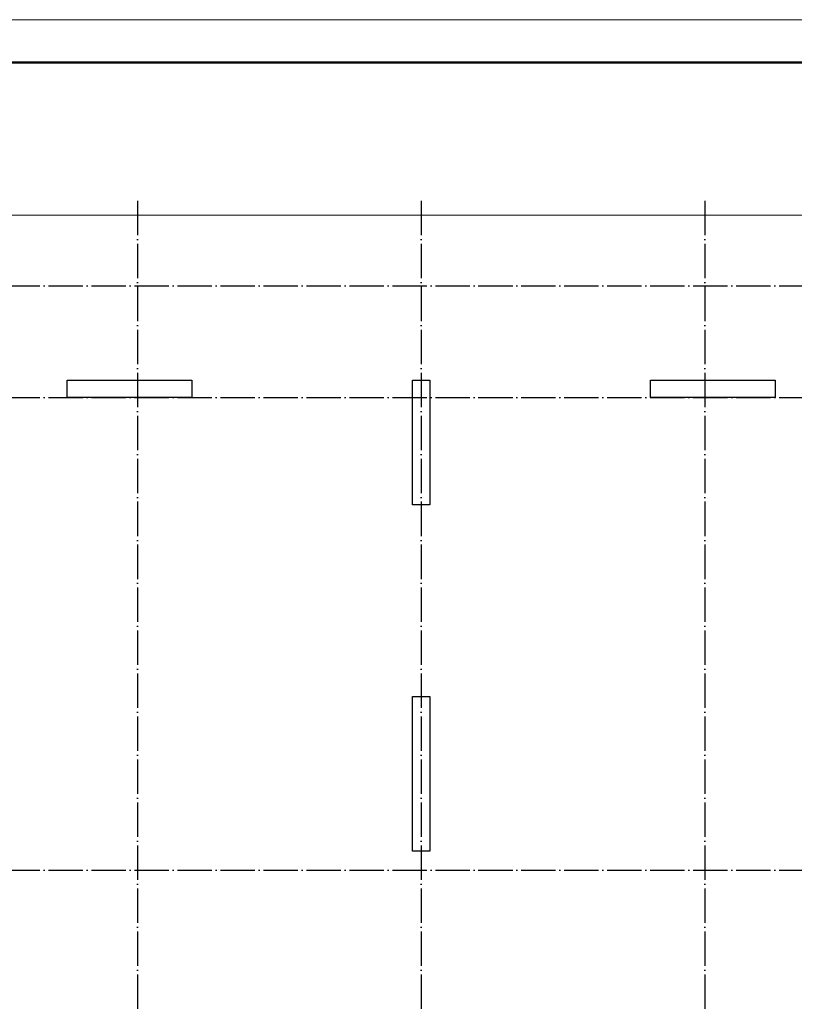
# Model space of a CAD drawing. Header units: millimetres. Extents: x -49773 to 2322955, y -3321 to 58485.
# Tile 34 of 256: x 146637 to 155652, y 29501 to 40958. Entities that reach past the tile are written whole.
import ezdxf

# ---------------------------------------------------------------- set-up
doc = ezdxf.new("R2010")
doc.units = ezdxf.units.MM
doc.linetypes.add('______11', pattern=[500, 400, -50, 0, -50])
doc.linetypes.add('______5', pattern=[1100, 800, -100, 100, -100])
doc.layers.add('Standard', color=7, linetype='Continuous', lineweight=25)
doc.layers.add('Осевая линия_ общее', color=7, linetype='______5', lineweight=13, true_color=0xa0a0a0)

msp = doc.modelspace()

# ---------------------------------------------------------------- linework, layer by layer
at = {"color": 7, "linetype": 'Continuous', "lineweight": 25, "transparency": 33554687}
for p, q in [((147190, 36561.9), (147190, 36761.9)), ((147190, 36761.9), (148640, 36761.9)), ((148640, 36761.9), (148640, 36561.9)), ((151210, 35311.9), (151210, 36761.9)), ((151210, 36761.9), (151410, 36761.9)), ((151410, 36761.9), (151410, 35311.9)), ((153980, 36561.9), (153980, 36761.9)), ((153980, 36761.9), (155430, 36761.9)), ((155430, 36761.9), (155430, 36561.9)), ((148640, 36561.9), (147190, 36561.9)), ((155430, 36561.9), (153980, 36561.9)), ((151410, 35311.9), (151210, 35311.9)), ((151210, 31281.9), (151210, 33081.9)), ((151210, 33081.9), (151410, 33081.9)), ((151410, 33081.9), (151410, 31281.9)), ((151410, 31281.9), (151210, 31281.9))]:
    msp.add_line(p, q, dxfattribs=at)
at = {"layer": 'Standard', "color": 7, "linetype": 'Continuous', "lineweight": 13, "transparency": 33554687}
msp.add_lwpolyline([(125728.6, -1041.8), (185128.6, -1041.8), (185128.6, 40958.2), (125728.6, 40958.2), (125728.6, -1041.8)], close=True, dxfattribs=at)
at = {"layer": 'Standard', "color": 7, "linetype": 'Continuous', "lineweight": 50, "transparency": 33554687}
msp.add_lwpolyline([(127728.6, 40458.2), (184628.6, 40458.2), (184628.6, -541.8), (127728.6, -541.8), (127728.6, 40458.2)], close=True, dxfattribs=at)
at = {"layer": 'Standard', "color": 254, "linetype": 'Continuous', "lineweight": 13, "true_color": 0xc4c4ff, "transparency": 33554687}
msp.add_lwpolyline([(130070, 22311.9), (172550, 22311.9), (172550, 38681.9), (130070, 38681.9), (130070, 22311.9)], dxfattribs=at)
at = {"layer": 'Осевая линия_ общее', "color": 253, "linetype": '______11', "lineweight": -3, "true_color": 0xa0a0a0, "transparency": 33554687}
for p, q in [((148010, 38850.4), (148010, 20538.9)), ((151310, 38850.4), (151310, 20538.9)), ((154610, 38850.4), (154610, 20538.9)), ((129970, 37861.9), (173533.9, 37861.9)), ((129970, 36561.9), (173533.9, 36561.9)), ((129970, 31061.9), (173533.9, 31061.9))]:
    msp.add_line(p, q, dxfattribs=at)

doc.saveas('drawing.dxf')
